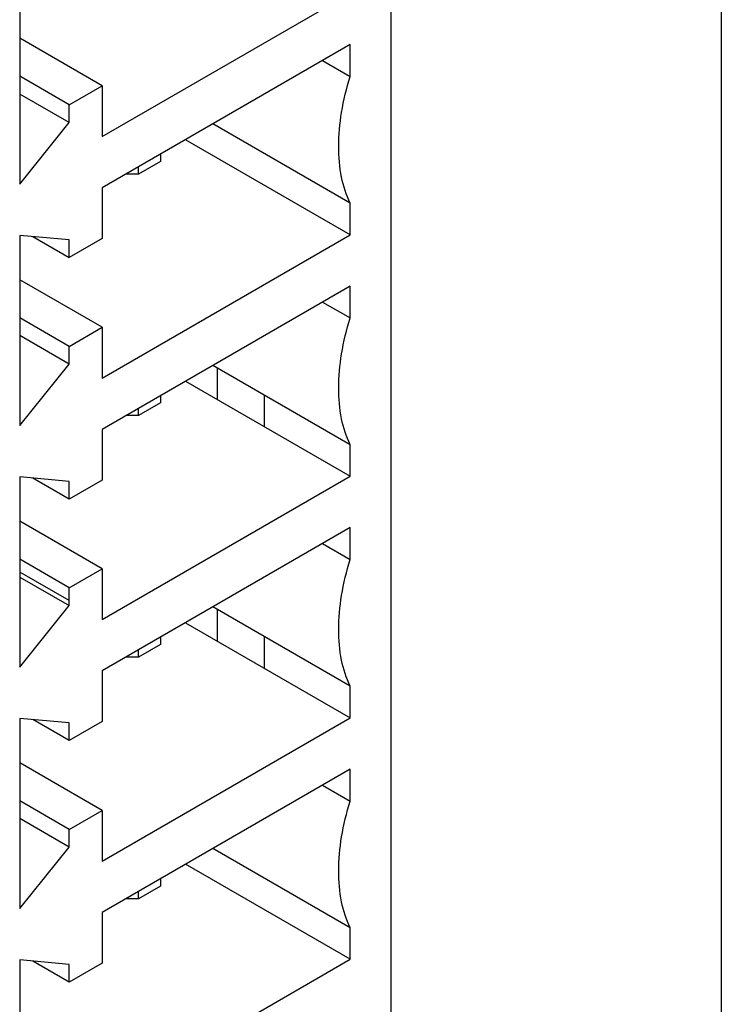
# Model space of a CAD drawing. Header units: inches. Extents: x 0 to 34, y 0 to 22.
# Tile 45 of 129: x 4.125 to 4.481, y 16.114 to 16.613. Entities that reach past the tile are written whole.
import ezdxf

# ---------------------------------------------------------------- set-up
doc = ezdxf.new("R2010")
doc.units = ezdxf.units.IN
doc.header["$LTSCALE"] = 1.87
doc.header["$MEASUREMENT"] = 0
doc.layers.get('0').update_dxf_attribs({"linetype": 'CONTINUOUS'})

msp = doc.modelspace()

# ---------------------------------------------------------------- linework, layer by layer
at = {"color": 6, "linetype": 'CONTINUOUS'}
for p, q in [((4.48121, 18.91905), (4.48121, 14.96732)), ((4.16712, 16.55366), (4.29296, 16.62632)), ((4.12537, 16.62599), (4.12537, 16.52955)), ((4.16712, 16.57938), (4.12537, 16.60349)), ((4.29296, 16.60028), (4.16712, 16.52763)), ((4.15042, 16.56974), (4.12537, 16.5842)), ((4.15042, 16.56974), (4.16712, 16.57938)), ((4.16712, 16.57938), (4.16712, 16.55366)), ((4.15042, 16.56073), (4.12537, 16.5752)), ((4.15042, 16.56073), (4.15042, 16.56974)), ((4.12537, 16.52955), (4.15042, 16.56073)), ((4.29296, 16.51982), (4.22331, 16.56007)), ((4.29296, 16.50385), (4.20945, 16.55206)), ((4.1967, 16.54471), (4.1967, 16.54101)), ((4.1967, 16.54101), (4.18557, 16.53458)), ((4.18557, 16.53458), (4.18557, 16.53828)), ((4.18557, 16.53458), (4.17916, 16.53458)), ((4.16712, 16.52763), (4.16712, 16.50191)), ((4.29296, 16.50385), (4.29296, 16.51982)), ((4.15042, 16.50127), (4.12537, 16.50352)), ((4.12537, 16.50352), (4.12537, 16.40708)), ((4.16712, 16.50191), (4.15042, 16.49227)), ((4.16712, 16.43119), (4.29296, 16.50385)), ((4.16712, 16.45691), (4.12537, 16.48102)), ((4.29296, 16.47781), (4.16712, 16.40516)), ((4.29296, 16.46164), (4.29296, 16.47781)), ((4.27895, 16.46973), (4.29296, 16.46164)), ((4.15042, 16.44726), (4.12537, 16.46173)), ((4.15042, 16.44726), (4.16712, 16.45691)), ((4.16712, 16.45691), (4.16712, 16.43119)), ((4.15042, 16.43826), (4.12537, 16.45273)), ((4.15042, 16.43826), (4.15042, 16.44726)), ((4.12537, 16.40708), (4.15042, 16.43826)), ((4.22559, 16.43626), (4.22559, 16.42027)), ((4.1967, 16.42224), (4.1967, 16.41854)), ((4.24936, 16.42253), (4.24936, 16.40655)), ((4.1967, 16.41854), (4.18557, 16.41211)), ((4.18557, 16.41211), (4.17916, 16.41211)), ((4.18557, 16.41211), (4.18557, 16.41581)), ((4.16712, 16.40516), (4.16712, 16.37944)), ((4.15042, 16.3788), (4.12537, 16.38105)), ((4.12537, 16.38105), (4.12537, 16.28461)), ((4.15042, 16.3698), (4.13195, 16.38045)), ((4.16712, 16.37944), (4.15042, 16.3698)), ((4.15042, 16.3698), (4.15042, 16.3788)), ((4.16712, 16.30872), (4.29296, 16.38138)), ((4.16712, 16.33444), (4.12537, 16.35855)), ((4.29296, 16.35534), (4.16712, 16.28269)), ((4.29296, 16.33917), (4.29296, 16.35534)), ((4.27895, 16.34725), (4.29296, 16.33917)), ((4.15042, 16.31837), (4.12537, 16.33283)), ((4.15042, 16.32479), (4.16712, 16.33444)), ((4.16712, 16.33444), (4.16712, 16.30872)), ((4.12537, 16.28461), (4.15042, 16.31579)), ((4.22559, 16.31379), (4.22559, 16.2978)), ((4.1967, 16.29977), (4.1967, 16.29607)), ((4.24936, 16.30006), (4.24936, 16.28408)), ((4.1967, 16.29607), (4.18557, 16.28964)), ((4.18557, 16.28964), (4.18557, 16.29334)), ((4.18557, 16.28964), (4.17916, 16.28964)), ((4.16712, 16.28269), (4.16712, 16.25697)), ((4.15042, 16.25633), (4.12537, 16.25858)), ((4.12537, 16.25858), (4.12537, 16.16214)), ((4.15042, 16.24733), (4.13195, 16.25798)), ((4.16712, 16.25697), (4.15042, 16.24733)), ((4.16712, 16.18625), (4.29296, 16.25891)), ((4.15042, 16.24733), (4.15042, 16.25633)), ((4.16712, 16.21197), (4.12537, 16.23608)), ((4.29296, 16.23287), (4.16712, 16.16022)), ((4.29296, 16.2167), (4.29296, 16.23287)), ((4.27895, 16.22478), (4.29296, 16.2167)), ((4.15042, 16.20232), (4.12537, 16.21679)), ((4.15042, 16.20232), (4.16712, 16.21197)), ((4.16712, 16.21197), (4.16712, 16.18625)), ((4.15042, 16.19332), (4.12537, 16.20779)), ((4.15042, 16.19332), (4.15042, 16.20232)), ((4.12537, 16.16214), (4.15042, 16.19332)), ((4.29296, 16.15241), (4.2233, 16.19265)), ((4.29296, 16.13644), (4.20945, 16.18465)), ((4.1967, 16.17729), (4.1967, 16.1736)), ((4.1967, 16.1736), (4.18557, 16.16717)), ((4.18557, 16.16717), (4.17916, 16.16717)), ((4.18557, 16.16717), (4.18557, 16.17087)), ((4.16712, 16.16022), (4.16712, 16.1345)), ((4.29296, 16.13644), (4.29296, 16.15241)), ((4.15042, 16.13386), (4.12537, 16.1361)), ((4.12537, 16.1361), (4.12537, 16.03967)), ((4.15042, 16.12486), (4.13195, 16.13551)), ((4.16712, 16.1345), (4.15042, 16.12486)), ((4.15042, 16.12486), (4.15042, 16.13386)), ((4.16712, 16.06378), (4.29296, 16.13644))]:
    msp.add_line(p, q, dxfattribs=at)
at = {"color": 7, "linetype": 'CONTINUOUS'}
for p, q in [((4.31362, 18.47788), (4.31362, 15.99632)), ((4.29296, 16.58411), (4.29296, 16.60028)), ((4.27895, 16.5922), (4.29296, 16.58411)), ((4.13196, 16.50292), (4.15042, 16.49227)), ((4.15042, 16.49227), (4.15042, 16.50127)), ((4.29296, 16.39735), (4.22329, 16.43759)), ((4.20945, 16.42959), (4.29296, 16.38138)), ((4.29296, 16.38138), (4.29296, 16.39735)), ((4.15042, 16.32479), (4.12537, 16.33926)), ((4.12537, 16.33026), (4.15042, 16.31579)), ((4.15042, 16.31579), (4.15042, 16.32479)), ((4.29296, 16.27488), (4.22329, 16.31512)), ((4.20945, 16.30712), (4.29296, 16.25891)), ((4.29296, 16.25891), (4.29296, 16.27488))]:
    msp.add_line(p, q, dxfattribs=at)
at = {"color": 6, "linetype": 'CONTINUOUS'}
for points, knots in [([(4.28715, 16.54861), (4.28715, 16.55439), (4.28826, 16.56642), (4.2911, 16.57814), (4.29296, 16.58411)], [0, 0, 0, 0, 0.480393, 1, 1, 1, 1]), ([(4.29296, 16.51982), (4.29094, 16.524), (4.28796, 16.53352), (4.28715, 16.5434), (4.28715, 16.54861)], [0, 0, 0, 0, 0.470793, 1, 1, 1, 1]), ([(4.28715, 16.42614), (4.28715, 16.43192), (4.28826, 16.44395), (4.2911, 16.45567), (4.29296, 16.46164)], [0, 0, 0, 0, 0.480393, 1, 1, 1, 1]), ([(4.29296, 16.39735), (4.29094, 16.40153), (4.28796, 16.41105), (4.28715, 16.42093), (4.28715, 16.42614)], [0, 0, 0, 0, 0.470793, 1, 1, 1, 1]), ([(4.28715, 16.30367), (4.28715, 16.30945), (4.28826, 16.32148), (4.2911, 16.3332), (4.29296, 16.33917)], [0, 0, 0, 0, 0.480393, 1, 1, 1, 1]), ([(4.29296, 16.27488), (4.29094, 16.27906), (4.28796, 16.28858), (4.28715, 16.29846), (4.28715, 16.30367)], [0, 0, 0, 0, 0.470793, 1, 1, 1, 1]), ([(4.28715, 16.1812), (4.28715, 16.18698), (4.28826, 16.19901), (4.2911, 16.21073), (4.29296, 16.2167)], [0, 0, 0, 0, 0.480393, 1, 1, 1, 1]), ([(4.29296, 16.15241), (4.29094, 16.15659), (4.28796, 16.16611), (4.28715, 16.17599), (4.28715, 16.1812)], [0, 0, 0, 0, 0.470793, 1, 1, 1, 1])]:
    msp.add_open_spline(points, degree=3, knots=knots, dxfattribs=at)

doc.saveas('drawing.dxf')
